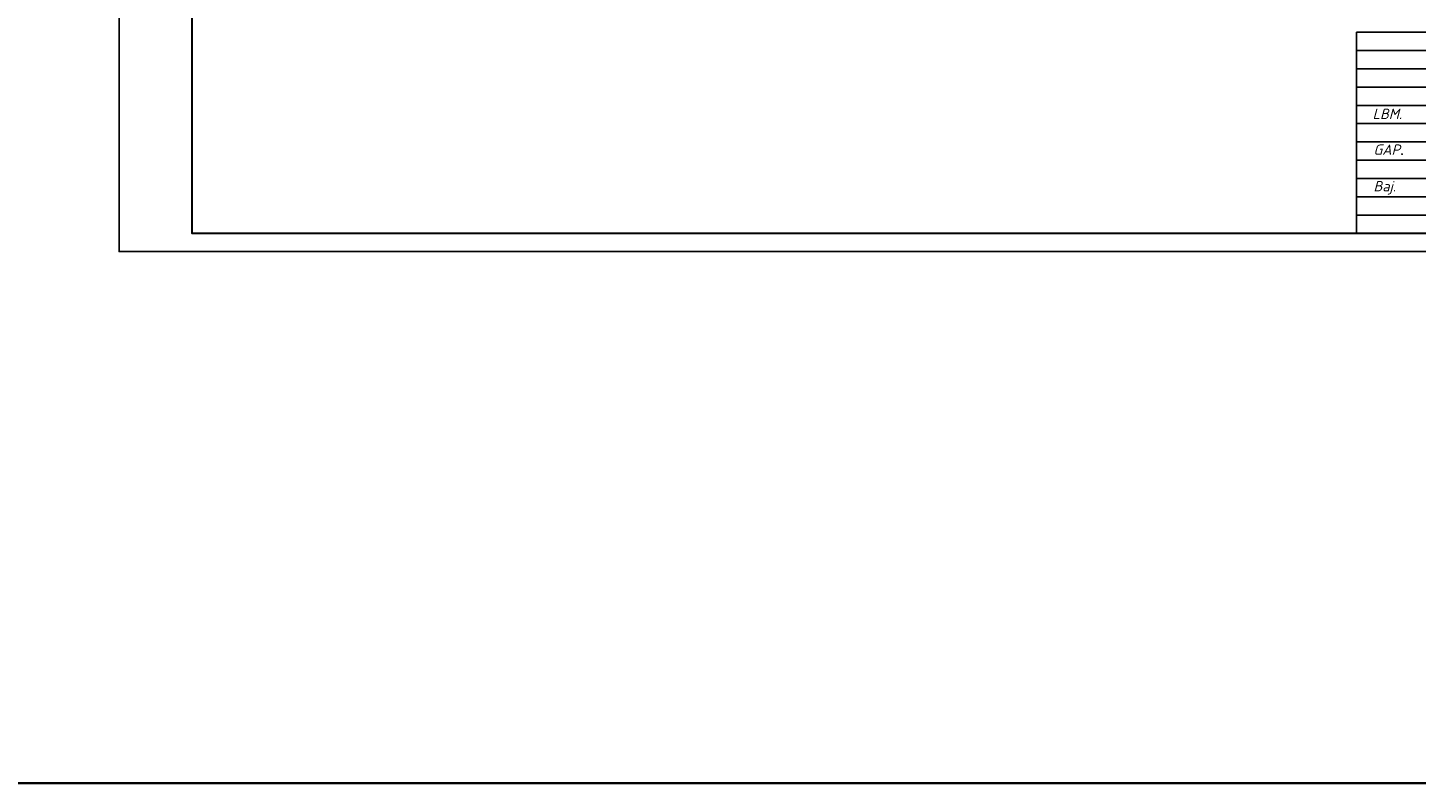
# Model space of a CAD drawing. Header units: millimetres. Extents: x 1114507 to 93926427, y 174473 to 817039.
# Tile 204 of 256: x 1597208 to 1635201, y 741235 to 761894. Entities that reach past the tile are written whole.
import ezdxf

# ---------------------------------------------------------------- set-up
doc = ezdxf.new("R2010")
doc.units = ezdxf.units.MM
doc.layers.add('(002) Рамка', color=7, linetype='Continuous')
doc.styles.get("Standard").update_dxf_attribs({"font": 'isocpeui.ttf'})
doc.styles.add('WMF-Times New Roman0', font='times.ttf')

# ---------------------------------------------------------------- blocks, each defined once
blk = doc.blocks.new('dhyjfyuk')
for p, q in [((4383414, -1184524), (4383414, -1212024)), ((4383414, -1184524), (4383414, -1212024)), ((4383414, -1184524), (4383414, -1212024)), ((4475914, -1184524), (4383414, -1184524)), ((4415914, -1187024), (4383414, -1187024)), ((4415914, -1189524), (4383414, -1189524)), ((4415914, -1192024), (4383414, -1192024)), ((4415914, -1194524), (4383414, -1194524)), ((4383414, -1197024), (4475914, -1197024)), ((4383414, -1199524), (4415914, -1199524)), ((4383414, -1202024), (4415914, -1202024)), ((4383414, -1204524), (4475914, -1204524)), ((4383414, -1207024), (4415914, -1207024)), ((4383414, -1209524), (4415914, -1209524))]:
    blk.add_line(p, q)
at = {"style": 'WMF-Times New Roman0'}
for s, insert, char_height, width, attachment_point in [('\\pi924.63548;{\\fISOCPEUR|b0|i1|c0|p34;Samarqand viloyati Toyloq tumani "\\fISOCPEUR|b0|i1|c204|p34;Хо\\fISOCPEUR|b0|i1|c0|p34;n\\fISOCPEUR|b0|i1|c204|p34;с\\fISOCPEUR|b0|i1|c0|p34;h\\fISOCPEUR|b0|i1|c204|p34;о\\fISOCPEUR|b0|i1|c0|p34;rb\\fISOCPEUR|b0|i1|c204|p34;о\\fISOCPEUR|b0|i1|c0|p34;g\'" \\fISOCPEUR|b0|i1|c204|p34;М\\fISOCPEUR|b0|i1|c0|p34;FY dagi 11-son \\P\\pi16770.62033;maktabni rekonstruksiya qilish. \\P\\pi11200.3173;(360 o\'quvchi o\'rinli qo\'shimcha bino qurish).}', (4415422, -1193420), 1400, 60812.6, 4), ('\\pi12888.864;{\\fTimes New Roman|b1|i0|c204|p18;\\C0;MCHJ\\P\\pi2815.884;\\C1;"PARVIZ  PROEKT  SERVIS"\\C0;\\P\\pi9383.364;Samarqand sh.\\C256; }', (4448452, -1205594), 1200, 29788.7, 1)]:
    blk.add_mtext(s, dxfattribs=dict(at, insert=insert, char_height=char_height, width=width, attachment_point=attachment_point))
at = {"width": 6256.98, "attachment_point": 1}
for s, insert, char_height in [('{\\C1;LBM.}', (4385613, -1194981), 1414.3), ('{\\C1;GAP\\fTimes New Roman|b0|i0|c204|p18;.}', (4385736, -1199872), 1414.29), ('{\\C1;Baj.}', (4385736, -1204872), 1414.3)]:
    blk.add_mtext(s, dxfattribs=dict(at, insert=insert, char_height=char_height))

msp = doc.modelspace()

# ---------------------------------------------------------------- linework, layer by layer
at = {"color": 0, "lineweight": 35, "ltscale": 100}
msp.add_lwpolyline([(1114507.2, 817038.9), (2439942.4, 817038.9), (2439942.4, 741234.8), (1114507.2, 741234.8)], close=True, dxfattribs=at)
at = {"color": 5, "elevation": 0}
msp.add_lwpolyline([(1599708.1, 785471.7), (1652566.1, 785471.7), (1652566.1, 755771.7), (1599708.1, 755771.7)], close=True, dxfattribs=at)
at = {"color": 5, "lineweight": 30, "elevation": 0}
msp.add_lwpolyline([(1601708.1, 784971.7), (1652066.1, 784971.7), (1652066.1, 756271.7), (1601708.1, 756271.7)], close=True, dxfattribs=at)
at = {"layer": 'Defpoints', "color": 3, "linetype": 'ByBlock', "elevation": 0}
msp.add_lwpolyline([(1599708.1, 785471.7), (1641708.1, 785471.7), (1641708.1, 755771.7), (1599708.1, 755771.7)], close=True, dxfattribs=at)

# ---------------------------------------------------------------- block references
at = {"layer": '(002) Рамка', "lineweight": 50, "xscale": 0.1999999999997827, "yscale": 0.1999999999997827, "zscale": 0.1999999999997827}
for p in [(321235.3, 998676.5, 0), (368239.9, 998676.5, 0), (424263, 998676.5, 0), (480286.3, 998676.5, 0), (536309.5, 998676.5, 0), (583309.2, 998676.5, 0), (641167.3, 998676.5, 0), (699025.3, 998676.5, 0), (756883.3, 998676.5, 0)]:
    msp.add_blockref('dhyjfyuk', p, dxfattribs=at)

doc.saveas('drawing.dxf')
